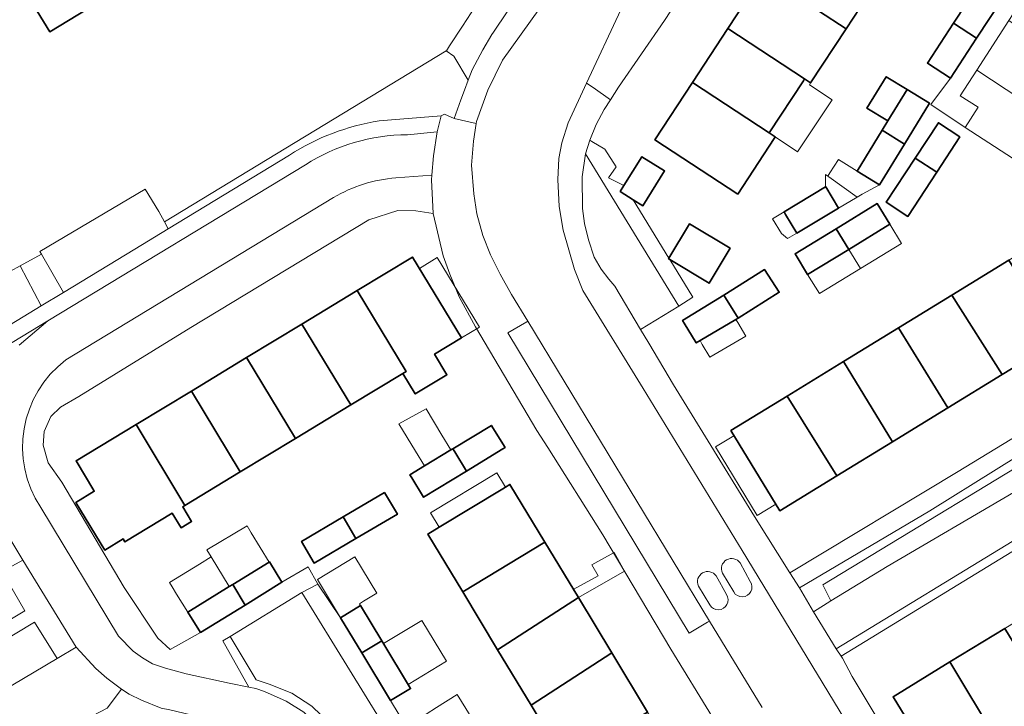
# Model space of a CAD drawing. Extents: x 147051 to 149075, y 463071 to 465537.
# Tile 88 of 229: x 147796 to 147887, y 464317 to 464381. Entities that reach past the tile are written whole.
import ezdxf

# ---------------------------------------------------------------- set-up
doc = ezdxf.new("R2010")
doc.units = 0
doc.header["$LTSCALE"] = 0.5
for name, color, linetype, lineweight in [('B-PV-GR-BEPLANTING_CULTUUR_BOSPLANTSOEN-GV', 252, 'CONTINUOUS', 18), ('B-PV-GR-BEPLANTING_CULTUUR_HEESTERS-GV', 252, 'CONTINUOUS', 18), ('B-PV-OG-BEBOUWING-GV', 6, 'CONTINUOUS', 35), ('B-PV-OG-BEBOUWING_LUIFEL-GV', 6, 'CONTINUOUS', 18), ('B-PV-OG-TERREIN_BEGROEID-GV', 252, 'CONTINUOUS', 18), ('B-PV-OG-TERREIN_ERF-GV', 252, 'CONTINUOUS', 18), ('B-PV-VH-GESLOTENVERHARDING-GV', 252, 'CONTINUOUS', 18), ('B-PV-VH-GESLOTENVERHARDING_ASFALT-GV', 252, 'CONTINUOUS', 18), ('B-PV-VH-OPENVERHARDING_BETONSTRAATSTEEN-GV', 252, 'CONTINUOUS', 18), ('B-PV-VH-OPENVERHARDING_TEGEL-GV', 252, 'CONTINUOUS', 18)]:
    doc.layers.add(name, color=color, linetype=linetype, lineweight=lineweight)

msp = doc.modelspace()

# ---------------------------------------------------------------- linework, layer by layer
at = {"layer": 'B-PV-GR-BEPLANTING_CULTUUR_BOSPLANTSOEN-GV', "flags": 128}
for points in [[(147806.686, 464359.58), (147809.783, 464361.466), (147809.427, 464362.12), (147808.901, 464363.087), (147807.645, 464365.156), (147797.877, 464359.379), (147798.019, 464359.133), (147800.074, 464355.57)], [(147798.005, 464354.316), (147796.057, 464358.044), (147795.138, 464357.534), (147791.07, 464355.221), (147791.374, 464354.729), (147793.37, 464351.505)]]:
    msp.add_lwpolyline(points, close=True, dxfattribs=at)
at = {"layer": 'B-PV-GR-BEPLANTING_CULTUUR_HEESTERS-GV', "flags": 128}
for points in [[(147837.981, 464376.205), (147838.979, 464378.083), (147839.803, 464379.485), (147839.943, 464379.694), (147849.216, 464393.51), (147858.004, 464407.634), (147853.043, 464411.006), (147851.089, 464412.329), (147847.43, 464410.094), (147849.371, 464409.59), (147850.035, 464409.135), (147851.075, 464408.422), (147854.227, 464406.328), (147837.887, 464381.491), (147837.089, 464380.277), (147835.879, 464378.439), (147835.585, 464377.992), (147835.577, 464377.98), (147836.279, 464377.483), (147837.619, 464375.267)], [(147852.06, 464365.484), (147850.621, 464366.197), (147851.323, 464367.221), (147850.298, 464368.858), (147849.083, 464369.574), (147849.087, 464369.584), (147848.898, 464369.698), (147848.506, 464368.431), (147857.159, 464354.311), (147858.441, 464355.144), (147856.307, 464358.628), (147856.192, 464358.697), (147856.228, 464358.757), (147852.914, 464364.167), (147851.708, 464364.92)], [(147857.159, 464354.311), (147848.506, 464368.431), (147848.182, 464366.292), (147848.213, 464363.35), (147848.412, 464361.952), (147848.76, 464360.459), (147849.302, 464358.857), (147849.939, 464357.717), (147850.664, 464356.814), (147851.226, 464356.146), (147853.606, 464352.141)], [(147826.526, 464313.9), (147823.101, 464317.215), (147821.247, 464318.413), (147819.136, 464319.256), (147817.951, 464319.66), (147815.513, 464323.664), (147814.838, 464323.252), (147817.272, 464318.976), (147817.898, 464318.827), (147818.699, 464318.553), (147820.728, 464317.679), (147822.356, 464316.656), (147823.961, 464315.156), (147825.79, 464313.307), (147827.271, 464311.032), (147827.998, 464311.489)], [(147806.531, 464309.958), (147809.385, 464311.699), (147815.248, 464315.289), (147815.324, 464315.702), (147811.87, 464316.392), (147809.917, 464316.865), (147809.141, 464317.014), (147807.313, 464317.763), (147806.161, 464318.312), (147805.434, 464318.786), (147804.111, 464317.008), (147802.76, 464316.306), (147805.044, 464312.455)]]:
    msp.add_lwpolyline(points, close=True, dxfattribs=at)
msp.add_lwpolyline([(147829.338, 464371.491), (147835.096, 464371.965), (147835.4, 464372.114), (147836.311, 464371.699), (147836.932, 464373.423), (147837.258, 464374.327), (147837.619, 464375.267), (147836.279, 464377.483), (147835.577, 464377.98), (147809.427, 464362.12), (147809.783, 464361.466), (147821.021, 464368.308)], dxfattribs=at)
at = {"layer": 'B-PV-GR-BEPLANTING_CULTUUR_HEESTERS-GV'}
msp.add_lwpolyline([(147821.021, 464368.308, -0.101874), (147829.338, 464371.491)], format="xyb", dxfattribs=at)
at = {"layer": 'B-PV-OG-BEBOUWING-GV', "flags": 128}
for points in [[(147868.261, 464390.047), (147864.987, 464385.056), (147872.657, 464380.009), (147875.917, 464384.983)], [(147861.705, 464380.052), (147868.81, 464375.378), (147869.377, 464375.005), (147872.657, 464380.009), (147864.987, 464385.056)], [(147885.031, 464384.223), (147882.629, 464380.544), (147884.751, 464379.14), (147887.162, 464382.832)], [(147882.337, 464375.444), (147884.751, 464379.14), (147882.629, 464380.544), (147880.207, 464376.835)], [(147858.423, 464375.049), (147865.522, 464370.38), (147868.699, 464375.21), (147868.81, 464375.378), (147861.705, 464380.052)], [(147878.32, 464374.393), (147876.388, 464375.576), (147874.599, 464372.655), (147876.531, 464371.472)], [(147862.622, 464364.699), (147866.005, 464369.861), (147866.095, 464369.995), (147865.522, 464370.38), (147858.423, 464375.049), (147854.924, 464369.715)], [(147876.531, 464371.472), (147876.001, 464370.607), (147878.077, 464369.335), (147880.396, 464373.122), (147878.32, 464374.393)], [(147883.232, 464369.997), (147881.234, 464371.312), (147879.078, 464368.037), (147881.076, 464366.723)], [(147878.077, 464369.335), (147876.001, 464370.607), (147873.681, 464366.82), (147875.757, 464365.548)], [(147851.708, 464364.92), (147852.914, 464364.167), (147853.804, 464363.611), (147855.822, 464366.841), (147853.727, 464368.151), (147852.06, 464365.484)], [(147879.078, 464368.037), (147876.383, 464363.942), (147878.38, 464362.627), (147881.076, 464366.723)], [(147866.928, 464363.045), (147867.046, 464362.805), (147868.083, 464361.074), (147871.968, 464363.401), (147870.784, 464365.378), (147870.756, 464365.361)], [(147876.726, 464361.889), (147875.56, 464363.805), (147871.745, 464361.484), (147872.911, 464359.568)], [(147856.192, 464358.697), (147856.307, 464358.628), (147859.96, 464356.43), (147861.905, 464359.662), (147858.137, 464361.929), (147856.228, 464358.757)], [(147872.911, 464359.568), (147871.745, 464361.484), (147867.93, 464359.163), (147869.096, 464357.247)], [(147827.319, 464355.753), (147831.861, 464348.247), (147831.549, 464348.058), (147832.699, 464346.159), (147833.01, 464346.348), (147835.641, 464347.941), (147834.491, 464349.84), (147836.98, 464351.348), (147832.442, 464358.858)], [(147892.328, 464351.129), (147887.767, 464358.572), (147882.482, 464355.333), (147887.146, 464347.954)], [(147861.331, 464355.307), (147861.473, 464355.076), (147862.657, 464353.187), (147866.462, 464355.588), (147865.1, 464357.685)], [(147826.728, 464345.138), (147831.549, 464348.058), (147831.861, 464348.247), (147827.319, 464355.753), (147822.188, 464352.643)], [(147857.645, 464352.729), (147858.768, 464350.897), (147859.115, 464351.101), (147862.449, 464353.065), (147862.657, 464353.187), (147861.473, 464355.076), (147861.331, 464355.307), (147857.503, 464352.96)], [(147882.482, 464355.333), (147877.535, 464352.302), (147882.096, 464344.859), (147887.146, 464347.954)], [(147826.728, 464345.138), (147822.188, 464352.643), (147817.057, 464349.534), (147821.597, 464342.029)], [(147877.535, 464352.302), (147872.419, 464349.167), (147876.98, 464341.724), (147882.096, 464344.859)], [(147821.597, 464342.029), (147817.057, 464349.534), (147811.926, 464346.424), (147816.465, 464338.921)], [(147876.98, 464341.724), (147872.419, 464349.167), (147867.184, 464345.959), (147871.818, 464338.561)], [(147811.333, 464335.812), (147816.465, 464338.921), (147811.926, 464346.424), (147806.794, 464343.313)], [(147861.966, 464342.761), (147866.527, 464335.318), (147871.818, 464338.561), (147867.184, 464345.959)], [(147802.908, 464337.17), (147802.926, 464337.139), (147801.215, 464336.102), (147803.894, 464331.678), (147805.603, 464332.713), (147805.768, 464332.441), (147810.156, 464335.099), (147810.976, 464333.746), (147811.948, 464334.335), (147811.129, 464335.688), (147811.333, 464335.812), (147806.794, 464343.313), (147801.231, 464339.942), (147802.885, 464337.207)], [(147836.197, 464341.081), (147836.372, 464340.791), (147837.46, 464338.992), (147840.837, 464341.073), (147841.034, 464341.194), (147839.902, 464343.02), (147839.764, 464343.238)], [(147832.382, 464338.386), (147833.469, 464336.584), (147837.458, 464338.991), (147837.46, 464338.992), (147836.372, 464340.791), (147836.197, 464341.081), (147836.006, 464340.966), (147833.544, 464339.478), (147832.21, 464338.671)], [(147837.097, 464327.802), (147844.722, 464332.412), (147841.483, 464337.77), (147841.059, 464337.514), (147840.811, 464337.364), (147834.923, 464333.804), (147833.858, 464333.16)], [(147829.853, 464337.018), (147826.002, 464334.749), (147827.186, 464332.739), (147831.038, 464335.009)], [(147827.186, 464332.739), (147826.002, 464334.749), (147822.15, 464332.479), (147823.333, 464330.47)], [(147847.831, 464327.27), (147844.722, 464332.412), (147837.097, 464327.802), (147840.339, 464322.439)], [(147815.764, 464328.489), (147816.917, 464326.584), (147820.332, 464328.688), (147819.164, 464330.584), (147819.134, 464330.565)], [(147812.764, 464324.026), (147816.917, 464326.584), (147815.764, 464328.489), (147815.449, 464328.295), (147811.596, 464325.921)], [(147850.935, 464322.135), (147847.831, 464327.27), (147840.339, 464322.439), (147843.444, 464317.304)], [(147829.592, 464323.265), (147827.619, 464326.529), (147825.757, 464325.404), (147827.73, 464322.139)], [(147882.289, 464321.299), (147886.613, 464314.125), (147891.759, 464317.273), (147887.387, 464324.418)], [(147830.404, 464317.714), (147832.266, 464318.839), (147829.592, 464323.265), (147827.73, 464322.139)], [(147850.935, 464322.135), (147843.444, 464317.304), (147846.618, 464312.054), (147854.246, 464316.659)], [(147881.395, 464310.932), (147886.613, 464314.125), (147882.289, 464321.299), (147877.023, 464318.077)]]:
    msp.add_lwpolyline(points, close=True, dxfattribs=at)
msp.add_lwpolyline([(147795.627, 464384.96), (147798.785, 464379.755), (147805.583, 464383.879)], dxfattribs=at)
at = {"layer": 'B-PV-OG-BEBOUWING_LUIFEL-GV', "flags": 128}
for points in [[(147865.522, 464370.38), (147866.095, 464369.995), (147868.143, 464368.621), (147871.363, 464373.423), (147869.263, 464374.832), (147869.337, 464374.944), (147869.377, 464375.005), (147868.81, 464375.378), (147868.699, 464375.21)], [(147870.968, 464366.365), (147871.055, 464366.302), (147873.697, 464364.412), (147874.171, 464364.69), (147875.757, 464365.548), (147873.681, 464366.82), (147871.963, 464367.898), (147871.161, 464366.662)], [(147870.756, 464365.361), (147870.784, 464365.378), (147871.968, 464363.401), (147873.697, 464364.412), (147871.055, 464366.302), (147870.968, 464366.365), (147870.756, 464366.516)], [(147868.083, 464361.074), (147867.046, 464362.805), (147866.928, 464363.045), (147865.841, 464362.387), (147866.666, 464361.024), (147867.23, 464360.563)], [(147873.999, 464357.779), (147877.814, 464360.101), (147876.726, 464361.889), (147872.911, 464359.568)], [(147873.999, 464357.779), (147872.911, 464359.568), (147869.096, 464357.247), (147870.185, 464355.458)], [(147833.078, 464357.805), (147836.98, 464351.348), (147838.645, 464352.354), (147834.744, 464358.811)], [(147859.318, 464350.756), (147860.019, 464349.565), (147863.353, 464351.528), (147862.617, 464352.778), (147862.449, 464353.065), (147859.115, 464351.101)], [(147832.714, 464340.855), (147833.544, 464339.478), (147836.006, 464340.966), (147835.174, 464342.342), (147833.699, 464344.782), (147831.186, 464343.391)], [(147866.139, 464335.951), (147862.258, 464342.284), (147860.559, 464341.257), (147864.402, 464334.9)], [(147834.923, 464333.804), (147840.811, 464337.364), (147841.059, 464337.514), (147840.26, 464338.836), (147834.124, 464335.125)], [(147813.758, 464331.04), (147815.449, 464328.295), (147815.764, 464328.489), (147819.134, 464330.565), (147817.488, 464333.292), (147817.096, 464333.941), (147813.366, 464331.689)], [(147809.905, 464328.665), (147810.146, 464328.274), (147810.564, 464327.596), (147811.596, 464325.921), (147815.449, 464328.295), (147813.758, 464331.04), (147812.669, 464330.369)], [(147829.125, 464327.677), (147827.089, 464331.045), (147823.616, 464328.947), (147825.757, 464325.404), (147827.619, 464326.529), (147827.52, 464326.693), (147827.911, 464326.932)], [(147849.092, 464330.316), (147849.657, 464329.3), (147847.357, 464328.02), (147847.831, 464327.27), (147852.098, 464329.735), (147851.141, 464331.456)], [(147833.313, 464325.153), (147829.751, 464323.001), (147832.041, 464319.211), (147835.603, 464321.363)], [(147836.6, 464318.271), (147834.664, 464317.065), (147833.708, 464316.469), (147835.964, 464312.848), (147838.856, 464314.651)]]:
    msp.add_lwpolyline(points, close=True, dxfattribs=at)
at = {"layer": 'B-PV-OG-TERREIN_BEGROEID-GV', "flags": 128}
msp.add_lwpolyline([(147831.021, 464313.388), (147822.189, 464327.74), (147815.513, 464323.664), (147817.951, 464319.66), (147819.136, 464319.256), (147821.247, 464318.413), (147823.101, 464317.215), (147826.526, 464313.9), (147827.998, 464311.489)], close=True, dxfattribs=at)
at = {"layer": 'B-PV-OG-TERREIN_ERF-GV', "flags": 128}
for points in [[(147862.622, 464364.699), (147854.924, 464369.715), (147858.423, 464375.049), (147861.705, 464380.052), (147864.987, 464385.056), (147868.261, 464390.047), (147871.658, 464395.225), (147879.353, 464390.226), (147875.917, 464384.983), (147872.657, 464380.009), (147869.377, 464375.005), (147868.81, 464375.378), (147868.699, 464375.21), (147865.522, 464370.38), (147866.095, 464369.995), (147866.005, 464369.861)], [(147875.757, 464365.548), (147873.681, 464366.82), (147876.001, 464370.607), (147876.531, 464371.472), (147874.599, 464372.655), (147876.388, 464375.576), (147878.32, 464374.393), (147880.396, 464373.122), (147878.077, 464369.335)], [(147881.076, 464366.723), (147878.38, 464362.627), (147876.383, 464363.942), (147879.078, 464368.037), (147881.234, 464371.312), (147883.232, 464369.997)], [(147866.928, 464363.045), (147870.756, 464365.361), (147870.784, 464365.378), (147871.968, 464363.401), (147868.083, 464361.074), (147867.046, 464362.805)], [(147869.096, 464357.247), (147867.93, 464359.163), (147871.745, 464361.484), (147875.56, 464363.805), (147876.726, 464361.889), (147872.911, 464359.568)], [(147871.818, 464338.561), (147866.527, 464335.318), (147861.966, 464342.761), (147867.184, 464345.959), (147872.419, 464349.167), (147877.535, 464352.302), (147882.482, 464355.333), (147887.767, 464358.572), (147892.889, 464361.711), (147897.45, 464354.268), (147892.328, 464351.129), (147887.146, 464347.954), (147882.096, 464344.859), (147876.98, 464341.724)], [(147811.333, 464335.812), (147811.129, 464335.688), (147811.948, 464334.335), (147810.976, 464333.746), (147810.156, 464335.099), (147805.768, 464332.441), (147805.603, 464332.713), (147803.894, 464331.678), (147801.215, 464336.102), (147802.926, 464337.139), (147802.908, 464337.17), (147802.885, 464337.207), (147801.231, 464339.942), (147806.794, 464343.313), (147811.926, 464346.424), (147817.057, 464349.534), (147822.188, 464352.643), (147827.319, 464355.753), (147832.442, 464358.858), (147836.98, 464351.348), (147834.491, 464349.84), (147835.641, 464347.941), (147833.01, 464346.348), (147832.699, 464346.159), (147831.549, 464348.058), (147826.728, 464345.138), (147821.597, 464342.029), (147816.465, 464338.921)], [(147857.645, 464352.729), (147857.503, 464352.96), (147861.331, 464355.307), (147865.1, 464357.685), (147866.462, 464355.588), (147862.657, 464353.187), (147862.449, 464353.065), (147859.115, 464351.101), (147858.768, 464350.897)], [(147832.382, 464338.386), (147832.21, 464338.671), (147833.544, 464339.478), (147836.006, 464340.966), (147836.197, 464341.081), (147839.764, 464343.238), (147839.902, 464343.02), (147841.034, 464341.194), (147840.837, 464341.073), (147837.46, 464338.992), (147837.458, 464338.991), (147833.469, 464336.584)], [(147837.097, 464327.802), (147833.858, 464333.16), (147834.923, 464333.804), (147840.811, 464337.364), (147841.059, 464337.514), (147841.483, 464337.77), (147844.722, 464332.412), (147847.831, 464327.27), (147850.935, 464322.135), (147854.246, 464316.659), (147857.356, 464311.514), (147860.496, 464306.321), (147863.582, 464301.216), (147866.724, 464296.019), (147859.099, 464291.409), (147855.957, 464296.606), (147852.871, 464301.711), (147849.729, 464306.908), (147846.618, 464312.054), (147843.444, 464317.304), (147840.339, 464322.439)], [(147827.186, 464332.739), (147823.333, 464330.47), (147822.15, 464332.479), (147826.002, 464334.749), (147829.853, 464337.018), (147831.038, 464335.009)], [(147881.395, 464310.932), (147877.023, 464318.077), (147882.289, 464321.299), (147887.387, 464324.418), (147892.454, 464327.518), (147897.741, 464330.753), (147902.112, 464323.609), (147896.825, 464320.374), (147897.034, 464320.033), (147898.399, 464317.802), (147893.332, 464314.702), (147891.967, 464316.933), (147891.759, 464317.273), (147886.613, 464314.125)]]:
    msp.add_lwpolyline(points, close=True, dxfattribs=at)
for points in [[(147861.713, 464389.836), (147855.832, 464380.806), (147851.545, 464374.612), (147850.797, 464373.432), (147850.222, 464372.524), (147849.491, 464371.143), (147848.898, 464369.698), (147849.087, 464369.584), (147849.083, 464369.574), (147850.298, 464368.858), (147851.323, 464367.221), (147850.621, 464366.197), (147852.06, 464365.484), (147853.727, 464368.151), (147855.822, 464366.841), (147853.804, 464363.611), (147852.914, 464364.167), (147856.228, 464358.757), (147858.137, 464361.929), (147861.905, 464359.662), (147859.96, 464356.43), (147856.307, 464358.628), (147858.441, 464355.144), (147857.159, 464354.311), (147853.606, 464352.141), (147854.371, 464350.853), (147856.655, 464347.01), (147864.159, 464334.806), (147867.446, 464329.58), (147883.072, 464338.958), (147898.397, 464348.287)], [(147906.292, 464356.255), (147883.717, 464370.877), (147880.516, 464372.999), (147882.337, 464375.444), (147880.207, 464376.835), (147882.629, 464380.544), (147885.031, 464384.223)], [(147864.138, 464309.877), (147856.41, 464322.479), (147850.112, 464333.08), (147844.993, 464341.181), (147843.99, 464342.782), (147838.293, 464352.383), (147836.787, 464355.159), (147835.908, 464357.26), (147835.28, 464358.961), (147834.373, 464362.888), (147832.746, 464363.136), (147831.069, 464363.159), (147828.392, 464362.305), (147811.889, 464352.325), (147801.488, 464345.931), (147799.787, 464344.928), (147798.888, 464344.051), (147798.264, 464342.674), (147798.191, 464341.398), (147798.644, 464339.772), (147799.898, 464337.972), (147805.695, 464328.22), (147808.806, 464323.52), (147809.959, 464322.47), (147812.764, 464324.026), (147811.596, 464325.921), (147815.449, 464328.295), (147815.764, 464328.489), (147819.134, 464330.565), (147819.164, 464330.584), (147820.332, 464328.688), (147822.756, 464330.127), (147823.664, 464328.518), (147825.757, 464325.404), (147827.619, 464326.529), (147829.592, 464323.265), (147832.266, 464318.839), (147830.404, 464317.714), (147832.007, 464315.063)], [(147904.817, 464341.776), (147872.205, 464321.85), (147872.34, 464321.652), (147873.218, 464319.952), (147884.66, 464300.903), (147884.956, 464300.41), (147885.391, 464299.691), (147885.413, 464299.655), (147885.884, 464298.878), (147889.915, 464292.295)]]:
    msp.add_lwpolyline(points, dxfattribs=at)
at = {"layer": 'B-PV-VH-GESLOTENVERHARDING-GV'}
for points in [[(147862.831, 464330.485, 0.919396), (147861.19, 464329.548)], [(147860.61, 464329.28, 0.918695), (147858.969, 464328.342)], [(147862.239, 464327.795, 1.031161), (147863.778, 464328.76)], [(147860.018, 464326.589, 1.031137), (147861.558, 464327.555)]]:
    msp.add_lwpolyline(points, format="xyb", dxfattribs=at)
at = {"layer": 'B-PV-VH-GESLOTENVERHARDING-GV', "flags": 128}
for points in [[(147863.778, 464328.76), (147862.831, 464330.485)], [(147861.558, 464327.555), (147860.61, 464329.28)], [(147861.19, 464329.548), (147862.239, 464327.795)], [(147858.969, 464328.342), (147860.018, 464326.589)]]:
    msp.add_lwpolyline(points, dxfattribs=at)
at = {"layer": 'B-PV-VH-GESLOTENVERHARDING_ASFALT-GV', "flags": 128}
for points in [[(147892.399, 464283.207), (147883.228, 464298.405), (147882.517, 464299.583), (147863.038, 464331.639), (147853.828, 464346.669), (147848.257, 464355.749), (147847.477, 464357.688), (147846.43, 464361.36), (147846.044, 464363.544), (147845.912, 464366.055), (147846.013, 464368.006), (147846.282, 464369.454), (147846.869, 464371.3), (147848.593, 464374.984), (147851.773, 464381.78), (147857.029, 464390.259), (147864.539, 464401.756), (147863.702, 464402.319), (147866.676, 464406.974), (147867.569, 464406.405), (147877.412, 464421.366), (147887.254, 464436.327), (147888.708, 464438.603)], [(147844.267, 464381.939), (147840.802, 464377.126), (147839.424, 464374.345), (147838.394, 464371.418), (147838.354, 464371.232), (147838.088, 464369.602), (147837.917, 464367.364), (147838.138, 464364.723), (147838.424, 464362.853), (147838.953, 464360.86), (147839.68, 464359.064), (147840.589, 464357.267), (147841.63, 464355.371), (147843.127, 464352.902), (147859.983, 464325.095), (147864.889, 464317.076)], [(147830.896, 464366.19), (147834.251, 464366.447), (147834.389, 464368.243), (147834.729, 464370.451), (147831.973, 464370.199)], [(147822.501, 464367.418), (147798.612, 464352.928), (147795.949, 464350.667)], [(147800.29, 464349.317), (147825.111, 464364.377)], [(147888.18, 464337.013), (147876.48, 464330.166), (147871.254, 464326.957), (147869.629, 464325.954), (147871.759, 464322.515), (147888.772, 464332.91)], [(147877.887, 464227.468), (147867.819, 464244.646), (147860.041, 464257.123), (147849.829, 464273.6), (147848.255, 464276.32), (147845.588, 464280.927), (147834.397, 464299.305), (147828.299, 464309.481), (147827.271, 464311.032), (147825.79, 464313.307), (147823.961, 464315.156), (147822.356, 464316.656), (147820.728, 464317.679), (147818.699, 464318.553), (147817.898, 464318.827), (147817.272, 464318.976), (147815.42, 464319.324), (147811.439, 464320.195), (147809.536, 464320.718), (147808.334, 464321.117), (147807.407, 464321.691), (147806.53, 464322.316), (147805.164, 464323.682), (147797.955, 464335.631)], [(147794.617, 464333.512), (147796.306, 464330.742), (147801.229, 464322.666), (147803.079, 464320.71), (147804.081, 464319.785), (147805.434, 464318.786), (147806.161, 464318.312), (147807.313, 464317.763), (147809.141, 464317.014)]]:
    msp.add_lwpolyline(points, dxfattribs=at)
at = {"layer": 'B-PV-VH-GESLOTENVERHARDING_ASFALT-GV'}
for points in [[(147831.973, 464370.199, 0.138188), (147822.501, 464367.418)], [(147825.111, 464364.377, -0.113939), (147830.896, 464366.19)], [(147797.955, 464335.631, -0.395069), (147800.29, 464349.317)]]:
    msp.add_lwpolyline(points, format="xyb", dxfattribs=at)
at = {"layer": 'B-PV-VH-OPENVERHARDING_BETONSTRAATSTEEN-GV', "flags": 128}
for points in [[(147908.904, 464360.298), (147911.771, 464364.736), (147887.767, 464380.79), (147884.792, 464376.17)], [(147884.792, 464376.17), (147883.263, 464373.795), (147884.914, 464372.764), (147883.717, 464370.877), (147906.292, 464356.255), (147908.904, 464360.298)], [(147903.35, 464349.469), (147902.625, 464348.842), (147892.75, 464342.974), (147880.425, 464335.326), (147868.349, 464328.179), (147869.629, 464325.954), (147871.254, 464326.957), (147870.501, 464328.457), (147894.652, 464343.102), (147903.077, 464348.117), (147903.752, 464348.569), (147904.327, 464349.195), (147909.519, 464357.16), (147910.997, 464355.96), (147911.621, 464357.037), (147909.366, 464358.411), (147904.449, 464350.897)], [(147888.18, 464337.013), (147901.031, 464344.761), (147904.356, 464346.842), (147905.905, 464348.171), (147906.829, 464349.498), (147910.997, 464355.96), (147909.519, 464357.16), (147904.327, 464349.195), (147903.752, 464348.569), (147903.077, 464348.117), (147894.652, 464343.102), (147870.501, 464328.457), (147871.254, 464326.957), (147876.48, 464330.166)], [(147859.983, 464325.095), (147843.127, 464352.902), (147843.052, 464352.858), (147841.278, 464351.821), (147858.115, 464323.982), (147859.804, 464324.988)], [(147791.344, 464334.758), (147779.077, 464326.77), (147780.917, 464323.752), (147781.825, 464322.262), (147794.38, 464329.682), (147796.306, 464330.742), (147794.617, 464333.512), (147793.956, 464334.725), (147793.394, 464335.987)], [(147796.488, 464326.057), (147794.38, 464329.682), (147781.825, 464322.262), (147784.036, 464318.634)], [(147799.473, 464321.631), (147797.366, 464325.007), (147784.789, 464317.409), (147786.81, 464314.102)], [(147802.76, 464316.306), (147804.111, 464317.008), (147805.434, 464318.786), (147804.081, 464319.785), (147803.079, 464320.71), (147801.229, 464322.666), (147799.473, 464321.631), (147786.81, 464314.102), (147789.205, 464310.183), (147790.083, 464308.708), (147790.411, 464308.146)]]:
    msp.add_lwpolyline(points, close=True, dxfattribs=at)
for points in [[(147798.612, 464352.928), (147774.464, 464338.282)], [(147795.949, 464350.667), (147798.612, 464352.928)]]:
    msp.add_lwpolyline(points, dxfattribs=at)
at = {"layer": 'B-PV-VH-OPENVERHARDING_TEGEL-GV', "flags": 128}
for points in [[(147849.216, 464393.51), (147839.943, 464379.694), (147839.803, 464379.485), (147838.979, 464378.083), (147837.981, 464376.205), (147837.619, 464375.267), (147837.258, 464374.327), (147836.932, 464373.423), (147836.311, 464371.699), (147838.354, 464371.232), (147838.394, 464371.418), (147839.424, 464374.345), (147840.802, 464377.126), (147844.267, 464381.939)], [(147769.157, 464390.907), (147779.943, 464373.172), (147789.147, 464358.297), (147789.644, 464357.528), (147791.07, 464355.221), (147795.138, 464357.534), (147796.057, 464358.044), (147798.019, 464359.133), (147797.877, 464359.379), (147807.645, 464365.156), (147808.901, 464363.087), (147809.427, 464362.12), (147835.577, 464377.98), (147835.585, 464377.992), (147835.879, 464378.439), (147837.089, 464380.277), (147837.887, 464381.491)], [(147851.773, 464381.78), (147848.593, 464374.984), (147849.208, 464374.571), (147850.797, 464373.432), (147851.545, 464374.612), (147855.832, 464380.806), (147861.713, 464389.836)], [(147805.583, 464383.879), (147798.785, 464379.755), (147795.627, 464384.96)], [(147884.66, 464300.903), (147873.218, 464319.952), (147872.34, 464321.652), (147872.205, 464321.85), (147871.813, 464322.427), (147871.759, 464322.515), (147869.629, 464325.954), (147868.349, 464328.179), (147867.446, 464329.58), (147864.159, 464334.806), (147856.655, 464347.01), (147854.371, 464350.853), (147853.606, 464352.141), (147851.226, 464356.146), (147850.664, 464356.814), (147849.939, 464357.717), (147849.302, 464358.857), (147848.76, 464360.459), (147848.412, 464361.952), (147848.213, 464363.35), (147848.182, 464366.292), (147848.506, 464368.431), (147848.898, 464369.698), (147849.491, 464371.143), (147850.222, 464372.524), (147850.797, 464373.432), (147849.208, 464374.571), (147848.593, 464374.984), (147846.869, 464371.3), (147846.282, 464369.454), (147846.013, 464368.006), (147845.912, 464366.055), (147846.044, 464363.544), (147846.43, 464361.36), (147847.477, 464357.688), (147848.257, 464355.749), (147853.828, 464346.669), (147863.038, 464331.639), (147882.517, 464299.583)], [(147831.973, 464370.199), (147834.729, 464370.451), (147835.096, 464371.965), (147829.338, 464371.491)], [(147864.889, 464317.076), (147859.983, 464325.095), (147859.804, 464324.988), (147858.115, 464323.982), (147841.278, 464351.821), (147843.052, 464352.858), (147843.127, 464352.902), (147841.63, 464355.371), (147840.589, 464357.267), (147839.68, 464359.064), (147838.953, 464360.86), (147838.424, 464362.853), (147838.138, 464364.723), (147837.917, 464367.364), (147838.088, 464369.602), (147838.354, 464371.232), (147836.311, 464371.699), (147835.4, 464372.114), (147835.096, 464371.965), (147834.729, 464370.451), (147834.389, 464368.243), (147834.251, 464366.447), (147834.218, 464366.016), (147834.373, 464362.888), (147835.28, 464358.961), (147835.908, 464357.26), (147836.787, 464355.159), (147838.293, 464352.383), (147843.99, 464342.782), (147844.993, 464341.181), (147850.112, 464333.08), (147856.41, 464322.479), (147864.138, 464309.877)], [(147821.021, 464368.308), (147809.783, 464361.466), (147806.686, 464359.58), (147800.074, 464355.57), (147798.005, 464354.316), (147793.37, 464351.505), (147786.939, 464347.606), (147773.783, 464339.628)], [(147774.464, 464338.282), (147798.612, 464352.928), (147822.501, 464367.418)], [(147834.251, 464366.447), (147830.896, 464366.19)], [(147834.218, 464366.016), (147834.251, 464366.447)], [(147834.373, 464362.888), (147834.218, 464366.016)], [(147825.111, 464364.377), (147800.29, 464349.317)], [(147828.392, 464362.305), (147831.069, 464363.159)], [(147831.069, 464363.159), (147832.746, 464363.136)], [(147832.746, 464363.136), (147834.373, 464362.888)], [(147811.889, 464352.325), (147828.392, 464362.305)], [(147801.488, 464345.931), (147811.889, 464352.325)], [(147898.397, 464348.287), (147883.072, 464338.958), (147867.446, 464329.58), (147868.349, 464328.179), (147880.425, 464335.326), (147892.75, 464342.974)], [(147799.787, 464344.928), (147801.488, 464345.931)], [(147798.888, 464344.051), (147799.787, 464344.928)], [(147798.264, 464342.674), (147798.888, 464344.051)], [(147798.191, 464341.398), (147798.264, 464342.674)], [(147888.772, 464332.91), (147871.759, 464322.515), (147871.813, 464322.427), (147872.205, 464321.85), (147904.817, 464341.776)], [(147798.644, 464339.772), (147798.191, 464341.398)], [(147799.898, 464337.972), (147798.644, 464339.772)], [(147805.695, 464328.22), (147799.898, 464337.972)], [(147797.955, 464335.631), (147805.164, 464323.682)], [(147822.756, 464330.127), (147820.332, 464328.688)], [(147823.664, 464328.518), (147822.756, 464330.127)], [(147808.806, 464323.52), (147805.695, 464328.22)], [(147820.332, 464328.688), (147816.917, 464326.584)], [(147822.189, 464327.74), (147823.664, 464328.518)], [(147832.007, 464315.063), (147830.404, 464317.714), (147827.73, 464322.139), (147825.757, 464325.404), (147823.664, 464328.518), (147822.189, 464327.74), (147831.021, 464313.388)], [(147815.513, 464323.664), (147822.189, 464327.74)], [(147816.917, 464326.584), (147812.764, 464324.026)], [(147805.164, 464323.682), (147806.53, 464322.316)], [(147809.959, 464322.47), (147808.806, 464323.52)], [(147812.764, 464324.026), (147809.959, 464322.47)], [(147814.838, 464323.252), (147815.513, 464323.664)], [(147817.272, 464318.976), (147814.838, 464323.252)], [(147806.53, 464322.316), (147807.407, 464321.691)], [(147807.407, 464321.691), (147808.334, 464321.117)], [(147808.334, 464321.117), (147809.536, 464320.718)], [(147809.536, 464320.718), (147811.439, 464320.195)], [(147811.439, 464320.195), (147815.42, 464319.324)], [(147815.42, 464319.324), (147817.272, 464318.976)]]:
    msp.add_lwpolyline(points, dxfattribs=at)
for points in [[(147890.86, 464388.66), (147889.198, 464386.065), (147887.162, 464382.832), (147884.751, 464379.14), (147882.337, 464375.444), (147880.516, 464372.999), (147883.717, 464370.877), (147884.914, 464372.764), (147883.263, 464373.795), (147884.792, 464376.17), (147887.767, 464380.79), (147888.958, 464382.639), (147890.277, 464384.681), (147890.116, 464384.812), (147892.131, 464387.845)], [(147800.074, 464355.57), (147798.019, 464359.133), (147796.057, 464358.044), (147798.005, 464354.316)], [(147797.366, 464325.007), (147799.473, 464321.631), (147801.229, 464322.666), (147796.306, 464330.742), (147794.38, 464329.682), (147796.488, 464326.057), (147784.036, 464318.634), (147784.789, 464317.409)]]:
    msp.add_lwpolyline(points, close=True, dxfattribs=at)
at = {"layer": 'B-PV-VH-OPENVERHARDING_TEGEL-GV'}
for points in [[(147829.338, 464371.491, 0.101874), (147821.021, 464368.308)], [(147822.501, 464367.418, -0.138188), (147831.973, 464370.199)], [(147830.896, 464366.19, 0.113939), (147825.111, 464364.377)], [(147800.29, 464349.317, 0.395069), (147797.955, 464335.631)]]:
    msp.add_lwpolyline(points, format="xyb", dxfattribs=at)

doc.saveas('drawing.dxf')
